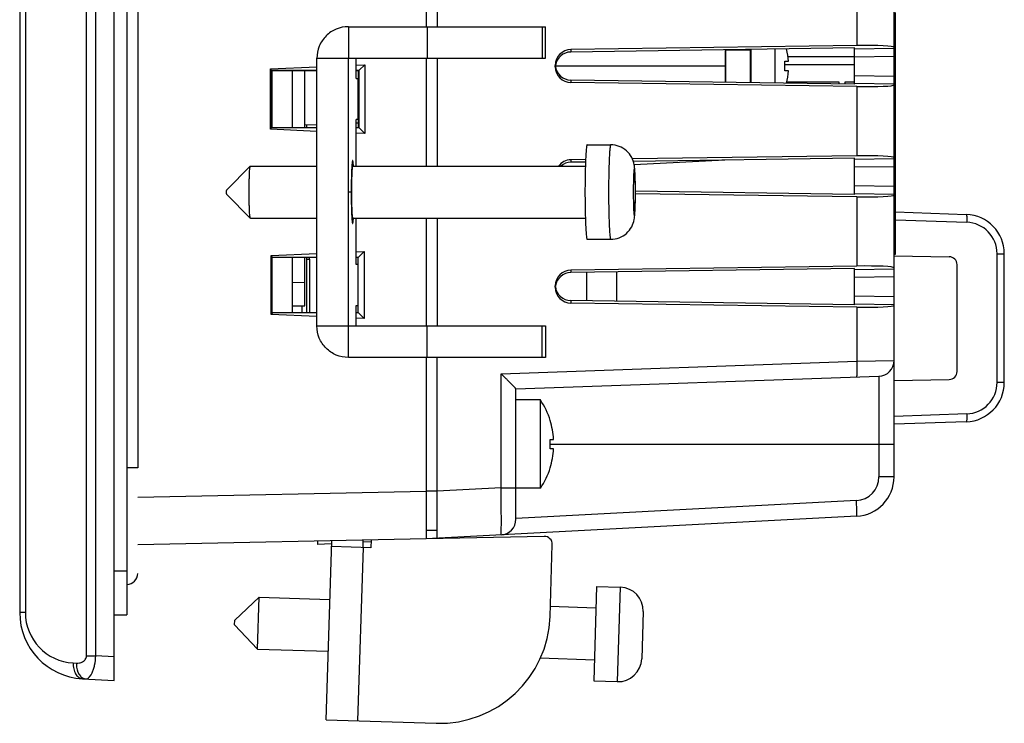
# Model space of a CAD drawing. Header units: millimetres. Extents: x 0 to 1189, y 0 to 841.
# Tile 15 of 44: x 569 to 632, y 462 to 507. Entities that reach past the tile are written whole.
import ezdxf

# ---------------------------------------------------------------- set-up
doc = ezdxf.new("R2010")
doc.units = ezdxf.units.MM
doc.header["$LTSCALE"] = 65.395
for name, color, linetype in [('01_SUPPORT_M3_L18_5-SHAPE', 7, 'CONTINUOUS'), ('CLAMP-RX-SHAPE', 7, 'CONTINUOUS'), ('D_SUB_09P-SHAPE', 7, 'CONTINUOUS'), ('FRONT_CASE-RW07-SHAPE', 7, 'CONTINUOUS'), ('ISO7045-M3X4-4_8-SHAPE', 7, 'CONTINUOUS'), ('ISO7045-M3X8-4_8-SHAPE', 7, 'CONTINUOUS'), ('LCD-070JIE2757-SHAPE', 7, 'CONTINUOUS'), ('LCD_-HD070IE1029-A2_INOON-SHAPE', 7, 'CONTINUOUS'), ('LCD_BRACKET-RW07_V2-SHAPE', 7, 'CONTINUOUS'), ('REAR_CASE_IO07-SHAPE', 7, 'CONTINUOUS'), ('SEAL_GASKET_RW07-SHAPE', 7, 'CONTINUOUS'), ('SUB_PCB-IO07-SHAPE', 7, 'CONTINUOUS'), ('TB_10P_3_5MM_TIANLI-SHAPE', 7, 'CONTINUOUS'), ('TB_20P_3_5MM_TIANLI-SHAPE', 7, 'CONTINUOUS')]:
    doc.layers.add(name, color=color, linetype=linetype)

msp = doc.modelspace()

# ---------------------------------------------------------------- linework, layer by layer
at = {"layer": '01_SUPPORT_M3_L18_5-SHAPE', "color": 7, "linetype": 'Continuous'}
msp.add_line((613.854687, 503.978399), (603.054687, 503.978399), dxfattribs=at)
at = {"layer": 'CLAMP-RX-SHAPE', "color": 7, "linetype": 'Continuous'}
for p, q in [((589.917086, 506.478399), (589.917086, 504.478399)), ((589.917086, 506.478399), (602.43036, 506.478399)), ((594.911939, 506.478399), (594.911939, 504.478399)), ((602.222274, 506.478399), (602.222274, 504.478399)), ((602.429846, 504.478399), (602.429846, 506.478399)), ((602.430361, 504.478399), (602.430361, 506.478399)), ((587.919145, 504.478399), (589.917086, 504.478399)), ((587.919145, 487.478399), (587.919145, 504.478399)), ((589.917086, 504.478399), (602.43036, 504.478399)), ((589.917086, 487.478399), (589.917086, 504.478399)), ((590.416079, 503.178399), (590.416079, 504.478399)), ((590.416079, 503.178399), (590.554687, 503.178399)), ((590.537734, 500.578399), (590.537734, 503.178399)), ((587.885949, 500.27695), (587.885949, 500.078399)), ((590.554687, 500.578399), (590.416079, 500.578399)), ((590.416079, 497.628399), (590.416079, 500.578399)), ((605.073926, 498.978399), (606.572382, 498.978399)), ((582.197191, 496.128244), (583.692557, 497.626697)), ((583.692557, 497.626697), (583.695956, 497.628399)), ((583.695956, 497.628399), (587.919145, 497.628399)), ((590.189264, 497.628399), (604.960854, 497.628399)), ((582.197191, 495.828554), (583.692557, 494.330101)), ((590.114415, 495.978399), (589.917086, 495.978399)), ((583.695956, 494.328399), (583.692557, 494.330101)), ((583.695956, 494.328399), (587.919145, 494.328399)), ((590.189264, 494.328399), (604.960854, 494.328399)), ((590.416079, 491.378399), (590.416079, 494.328399)), ((605.073926, 492.978399), (606.572382, 492.978399)), ((587.885949, 491.847465), (587.885949, 488.309333)), ((590.526822, 491.378399), (590.416079, 491.378399)), ((590.416079, 488.778399), (590.526822, 488.778399)), ((590.416079, 487.478399), (590.416079, 488.778399)), ((587.919145, 487.478399), (589.917086, 487.478399)), ((589.917086, 487.478399), (602.43036, 487.478399)), ((589.917086, 485.478399), (589.917086, 487.478399)), ((594.911939, 485.478399), (594.911939, 487.478399)), ((602.222274, 485.478399), (602.222274, 487.478399)), ((602.429846, 487.478399), (602.429846, 485.478399)), ((602.430361, 487.478399), (602.430361, 485.478399)), ((602.43036, 485.478399), (589.917086, 485.478399)), ((588.504417, 462.474756), (588.861526, 473.838126)), ((590.848949, 473.406506), (590.863831, 473.880069)), ((591.364408, 473.890554), (591.348702, 473.390801)), ((602.350889, 474.120688), (594.854687, 473.963665)), ((591.348702, 473.390801), (588.849936, 473.469328)), ((590.848949, 473.406506), (590.503431, 462.411934)), ((602.717385, 469.031551), (602.861114, 473.605093)), ((605.678775, 470.939473), (605.490311, 464.942434)), ((605.678775, 470.939473), (607.178035, 470.892357)), ((607.178035, 470.892357), (606.98957, 464.895317)), ((582.700554, 468.810186), (584.24693, 470.262329)), ((584.143275, 466.963958), (584.24693, 470.262329)), ((584.24693, 470.262329), (588.74471, 470.120981)), ((602.737802, 469.68123), (605.636371, 469.590139)), ((582.691148, 468.510862), (582.700538, 468.809658)), ((608.630179, 469.345981), (608.535946, 466.347461)), ((582.691131, 468.510334), (584.143275, 466.963958)), ((584.143275, 466.963958), (588.641054, 466.822609)), ((602.089317, 466.399981), (605.532715, 466.291767)), ((605.490311, 464.942434), (606.98957, 464.895317)), ((588.504417, 462.474756), (595.500963, 462.25488))]:
    msp.add_line(p, q, dxfattribs=at)
for centre, radius, start, end in [((602.361361, 473.620798), 0.5, 358.2, 91.2), ((607.130919, 469.393097), 1.5, 358.2, 88.2), ((595.720839, 469.251426), 7, 268.2, 358.2), ((607.036687, 466.394577), 1.5, 268.2, 358.2)]:
    msp.add_arc(centre, radius, start, end, dxfattribs=at)
for points, knots in [([(589.917086, 506.478399), (589.657224, 506.478399), (589.131728, 506.374284), (588.467638, 505.929109), (588.023078, 505.264343), (587.919145, 504.738509), (587.919145, 504.478399)], [0, 0, 0, 0, 0.249881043, 0.499831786, 0.749881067, 1, 1, 1, 1]), ([(605.073926, 498.978399), (605.064515, 498.978399), (605.050849, 498.936873), (605.037639, 498.877418), (605.022167, 498.760788), (605.007897, 498.609555), (604.993984, 498.415577), (604.975887, 498.087988), (604.96618, 497.824367), (604.96056, 497.63799)], [0, 0, 0, 0, 0.020897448, 0.072482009, 0.155978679, 0.270643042, 0.414646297, 0.585956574, 1, 1, 1, 1]), ([(606.572382, 498.978399), (606.56582, 498.978399), (606.553543, 498.953612), (606.543686, 498.913509), (606.530587, 498.839562), (606.518935, 498.741561), (606.507034, 498.615645), (606.491008, 498.399101), (606.473805, 498.072644), (606.457572, 497.623837), (606.445463, 497.111779), (606.437975, 496.556187), (606.435435, 495.978399), (606.437975, 495.400611), (606.445463, 494.845019), (606.457572, 494.33296), (606.473805, 493.884154), (606.491008, 493.557696), (606.507034, 493.341153), (606.518935, 493.215237), (606.530587, 493.117236), (606.543686, 493.043289), (606.553543, 493.003186), (606.56582, 492.978399), (606.572382, 492.978399)], [0, 0, 0, 0, 0.003268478, 0.010771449, 0.022832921, 0.039439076, 0.060440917, 0.085635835, 0.147686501, 0.223216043, 0.309365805, 0.402818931, 0.5, 0.597181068, 0.690634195, 0.776783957, 0.852313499, 0.914364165, 0.939559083, 0.960560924, 0.977167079, 0.989228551, 0.996731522, 1, 1, 1, 1]), ([(606.572382, 492.978399), (606.753308, 492.978399), (607.118162, 493.04507), (607.589979, 493.331152), (607.920883, 493.750245), (608.067785, 494.18982), (608.107095, 494.594241), (608.126703, 494.996514), (608.137857, 495.46362), (608.141787, 495.980442), (608.13784, 496.496931), (608.126497, 496.963074), (608.107131, 497.364292), (608.067471, 497.768154), (607.920333, 498.207468), (607.589181, 498.626307), (607.117594, 498.911897), (606.753134, 498.978399), (606.572382, 498.978399)], [0, 0, 0, 0, 0.07046491, 0.140752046, 0.210517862, 0.273836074, 0.318346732, 0.36849877, 0.430714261, 0.50029499, 0.569786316, 0.631871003, 0.681871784, 0.726247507, 0.789648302, 0.859398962, 0.92960291, 1, 1, 1, 1]), ([(583.692557, 494.330128), (583.688742, 494.334003), (583.683795, 494.349571), (583.677087, 494.378676), (583.670705, 494.422979), (583.661137, 494.509077), (583.650941, 494.649338), (583.640646, 494.852278), (583.632191, 495.096072), (583.6235, 495.475987), (583.619467, 495.978399), (583.6235, 496.480811), (583.632191, 496.860726), (583.640646, 497.10452), (583.650941, 497.30746), (583.661137, 497.447721), (583.670705, 497.533819), (583.677087, 497.578122), (583.683795, 497.607227), (583.688742, 497.622795), (583.692557, 497.62667)], [0, 0, 0, 0, 0.004935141, 0.014099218, 0.027570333, 0.045301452, 0.092850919, 0.155084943, 0.229772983, 0.314234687, 0.5, 0.685765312, 0.770227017, 0.844915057, 0.907149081, 0.954698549, 0.972429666, 0.98590078, 0.995064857, 1, 1, 1, 1]), ([(590.189264, 497.628399), (590.185652, 497.628399), (590.178931, 497.61471), (590.173501, 497.592665), (590.166298, 497.552009), (590.15659, 497.470687), (590.145734, 497.332692), (590.135035, 497.13029), (590.126136, 496.883354), (590.119451, 496.601748), (590.115347, 496.296179), (590.11394, 495.978399), (590.115347, 495.660619), (590.119451, 495.35505), (590.126136, 495.073444), (590.135035, 494.826507), (590.145734, 494.624106), (590.15659, 494.486111), (590.166298, 494.404789), (590.173501, 494.364133), (590.178931, 494.342088), (590.185652, 494.328399), (590.189264, 494.328399)], [0, 0, 0, 0, 0.003271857, 0.010785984, 0.022845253, 0.039428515, 0.085654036, 0.147672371, 0.223229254, 0.309359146, 0.402822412, 0.5, 0.597177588, 0.690640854, 0.776770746, 0.852327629, 0.914345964, 0.960571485, 0.977154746, 0.989214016, 0.996728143, 1, 1, 1, 1]), ([(608.070837, 497.478399), (608.067557, 497.478399), (608.061428, 497.465995), (608.056498, 497.445953), (608.049948, 497.408999), (608.041151, 497.335068), (608.031258, 497.209605), (608.021551, 497.025618), (608.013434, 496.801111), (608.007381, 496.54511), (608.003629, 496.267299), (608.002371, 495.978399), (608.003629, 495.689499), (608.007381, 495.411688), (608.013434, 495.155687), (608.021551, 494.93118), (608.031258, 494.747193), (608.041151, 494.62173), (608.049948, 494.547799), (608.056498, 494.510845), (608.061428, 494.490803), (608.067557, 494.478399), (608.070837, 494.478399)], [0, 0, 0, 0, 0.003268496, 0.010772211, 0.022828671, 0.039427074, 0.085634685, 0.147672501, 0.223210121, 0.309359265, 0.402814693, 0.499999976, 0.597185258, 0.690640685, 0.776789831, 0.852327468, 0.914365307, 0.960572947, 0.97717136, 0.989227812, 0.99673151, 1, 1, 1, 1]), ([(608.070837, 494.478399), (608.074118, 494.478399), (608.080247, 494.490803), (608.085177, 494.510845), (608.091727, 494.547799), (608.100524, 494.62173), (608.110417, 494.747193), (608.120124, 494.93118), (608.12824, 495.155687), (608.134294, 495.411688), (608.138046, 495.689499), (608.139304, 495.978399), (608.138046, 496.267299), (608.134294, 496.54511), (608.12824, 496.801111), (608.120124, 497.025617), (608.110417, 497.209605), (608.100524, 497.335068), (608.091727, 497.408999), (608.085177, 497.445953), (608.080247, 497.465995), (608.074118, 497.478399), (608.070837, 497.478399)], [0, 0, 0, 0, 0.003268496, 0.010772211, 0.022828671, 0.039427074, 0.085634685, 0.147672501, 0.223210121, 0.309359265, 0.402814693, 0.499999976, 0.597185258, 0.690640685, 0.776789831, 0.852327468, 0.914365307, 0.960572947, 0.97717136, 0.989227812, 0.99673151, 1, 1, 1, 1]), ([(582.197191, 495.828562), (582.194073, 495.831853), (582.195682, 495.849559), (582.191232, 495.87912), (582.191346, 495.925487), (582.190352, 495.978399), (582.191346, 496.031311), (582.191232, 496.077678), (582.195682, 496.107239), (582.194073, 496.124945), (582.197191, 496.128236)], [0, 0, 0, 0, 0.045290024, 0.155040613, 0.314214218, 0.500000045, 0.685785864, 0.844959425, 0.954710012, 1, 1, 1, 1]), ([(604.96056, 494.318808), (604.96618, 494.132431), (604.975887, 493.86881), (604.993984, 493.541221), (605.007897, 493.347243), (605.022167, 493.19601), (605.037639, 493.07938), (605.050849, 493.019925), (605.064515, 492.978399), (605.073926, 492.978399)], [0, 0, 0, 0, 0.414043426, 0.585353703, 0.729356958, 0.844021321, 0.927517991, 0.979102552, 1, 1, 1, 1]), ([(589.917086, 485.478399), (589.657193, 485.478399), (589.131663, 485.582464), (588.46777, 486.027821), (588.023029, 486.69239), (587.919145, 487.218258), (587.919145, 487.478399)], [0, 0, 0, 0, 0.249912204, 0.499831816, 0.749849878, 1, 1, 1, 1])]:
    msp.add_open_spline(points, degree=3, knots=knots, dxfattribs=at)
at = {"layer": 'CLAMP-RX-SHAPE', "color": 2, "linetype": 'Continuous'}
for points, knots in [([(590.189264, 497.978399), (590.187796, 497.975225), (590.185593, 497.970464), (590.182656, 497.964115), (590.180453, 497.959354), (590.17825, 497.954593), (590.176415, 497.950625), (590.174946, 497.947452), (590.174029, 497.945465), (590.173294, 497.943885), (590.172744, 497.942673), (590.172284, 497.941749), (590.171918, 497.940816), (590.171639, 497.940645), (590.171378, 497.938458), (590.171024, 497.936247), (590.170583, 497.933241), (590.170053, 497.929737), (590.169347, 497.925029), (590.168464, 497.919157), (590.167051, 497.909754), (590.165286, 497.898003), (590.163167, 497.8839), (590.161048, 497.869797), (590.159282, 497.858048), (590.15787, 497.848641), (590.15681, 497.841605), (590.155928, 497.835683), (590.155308, 497.831651), (590.154958, 497.829171), (590.154685, 497.827808), (590.154449, 497.824545), (590.15412, 497.820857), (590.153552, 497.814095), (590.152737, 497.804596), (590.15176, 497.793129), (590.150457, 497.777863), (590.148829, 497.758772), (590.146874, 497.735867), (590.14492, 497.712959), (590.143291, 497.693873), (590.141989, 497.678598), (590.141011, 497.667159), (590.140198, 497.65757), (590.139626, 497.650968), (590.139304, 497.647024), (590.13905, 497.644549), (590.138841, 497.640229), (590.138548, 497.635113), (590.138041, 497.625861), (590.137314, 497.612799), (590.136443, 497.597058), (590.13528, 497.576094), (590.133828, 497.54988), (590.132084, 497.518427), (590.130341, 497.486973), (590.128888, 497.460763), (590.127726, 497.439791), (590.126854, 497.424074), (590.12613, 497.410936), (590.125618, 497.40182), (590.125332, 497.396485), (590.125099, 497.392837), (590.124939, 497.387841), (590.1247, 497.381649), (590.124293, 497.370595), (590.123706, 497.354918), (590.123004, 497.336056), (590.122067, 497.310924), (590.120897, 497.279504), (590.119492, 497.241802), (590.118087, 497.204098), (590.116916, 497.172681), (590.11598, 497.147543), (590.115277, 497.1287), (590.114693, 497.112963), (590.11428, 497.102015), (590.114051, 497.095653), (590.11386, 497.091181), (590.113745, 497.085565), (590.113565, 497.078477), (590.113264, 497.065886), (590.112826, 497.047997), (590.112304, 497.026488), (590.111606, 496.997824), (590.110735, 496.961989), (590.109689, 496.918991), (590.108643, 496.875987), (590.107596, 496.832999), (590.106728, 496.797128), (590.106111, 496.772112), (590.105774, 496.757671), (590.105476, 496.747253), (590.105351, 496.735256), (590.105123, 496.719811), (590.104753, 496.692525), (590.10421, 496.65368), (590.103564, 496.607009), (590.102701, 496.544797), (590.101836, 496.482601), (590.101086, 496.428129), (590.100701, 496.400961), (590.100498, 496.385327), (590.100298, 496.373912), (590.10028, 496.361308), (590.100193, 496.344918), (590.10007, 496.316042), (590.09988, 496.274892), (590.099657, 496.225468), (590.099362, 496.159592), (590.099041, 496.093661), (590.098795, 496.027878), (590.098412, 495.978153), (590.098787, 495.929905), (590.099023, 495.86506), (590.099407, 495.784168), (590.099768, 495.703261), (590.100005, 495.646542), (590.100174, 495.614279), (590.100205, 495.589664), (590.100602, 495.566645), (590.101003, 495.535397), (590.101766, 495.480972), (590.102611, 495.418658), (590.103465, 495.356389), (590.104103, 495.309666), (590.104641, 495.27078), (590.105006, 495.243466), (590.105232, 495.228004), (590.105355, 495.215997), (590.105651, 495.205556), (590.105986, 495.191089), (590.106599, 495.166026), (590.107461, 495.130088), (590.108502, 495.08702), (590.10954, 495.043937), (590.110579, 495.000856), (590.111446, 494.964959), (590.112138, 494.936232), (590.112659, 494.914713), (590.113086, 494.896695), (590.113444, 494.882474), (590.113669, 494.871281), (590.114061, 494.862096), (590.114525, 494.849148), (590.115125, 494.833204), (590.115837, 494.813968), (590.116788, 494.788356), (590.117977, 494.756329), (590.119404, 494.717901), (590.120831, 494.679472), (590.12202, 494.647446), (590.122971, 494.621831), (590.123684, 494.602604), (590.12428, 494.586631), (590.124694, 494.575354), (590.124936, 494.569059), (590.125101, 494.563917), (590.125328, 494.560384), (590.125609, 494.555113), (590.12611, 494.546149), (590.126821, 494.533206), (590.127677, 494.517734), (590.128817, 494.497083), (590.130242, 494.471278), (590.131953, 494.440307), (590.133663, 494.409339), (590.135088, 494.383529), (590.136228, 494.362887), (590.137083, 494.347389), (590.137797, 494.334526), (590.138294, 494.32542), (590.138582, 494.320376), (590.138785, 494.316146), (590.13904, 494.313622), (590.139361, 494.309663), (590.139933, 494.303011), (590.140744, 494.293363), (590.14172, 494.281848), (590.14302, 494.266473), (590.144646, 494.247261), (590.146596, 494.224204), (590.148547, 494.201148), (590.150172, 494.181932), (590.151473, 494.166566), (590.152448, 494.155023), (590.153262, 494.145462), (590.153829, 494.138656), (590.154156, 494.134943), (590.154393, 494.131662), (590.154665, 494.130278), (590.155015, 494.127771), (590.155634, 494.123691), (590.156515, 494.117702), (590.157574, 494.110584), (590.158985, 494.101069), (590.160749, 494.089183), (590.162865, 494.074917), (590.164982, 494.060652), (590.166746, 494.048765), (590.168157, 494.039254), (590.169039, 494.033313), (590.169744, 494.028551), (590.170274, 494.025006), (590.170714, 494.021967), (590.171068, 494.019728), (590.171327, 494.017521), (590.171613, 494.017328), (590.171985, 494.016367), (590.172453, 494.015408), (590.173013, 494.014153), (590.17376, 494.012516), (590.174694, 494.010457), (590.176188, 494.007171), (590.178056, 494.00306), (590.180298, 493.998128), (590.18254, 493.993196), (590.185528, 493.986619), (590.18777, 493.981687), (590.189264, 493.978399)], [0, 0, 0, 0, 0.015625, 0.0234375, 0.03125, 0.0390625, 0.046875, 0.05078125, 0.0546875, 0.056640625, 0.05859375, 0.060546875, 0.061523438, 0.0625, 0.063476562, 0.064453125, 0.06640625, 0.068359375, 0.0703125, 0.07421875, 0.078125, 0.0859375, 0.09375, 0.1015625, 0.109375, 0.11328125, 0.1171875, 0.12109375, 0.123046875, 0.124023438, 0.125, 0.125976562, 0.126953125, 0.12890625, 0.1328125, 0.13671875, 0.140625, 0.1484375, 0.15625, 0.1640625, 0.171875, 0.17578125, 0.1796875, 0.18359375, 0.185546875, 0.186523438, 0.1875, 0.188476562, 0.189453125, 0.19140625, 0.1953125, 0.19921875, 0.203125, 0.2109375, 0.21875, 0.2265625, 0.234375, 0.23828125, 0.2421875, 0.24609375, 0.248046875, 0.249023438, 0.25, 0.250976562, 0.251953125, 0.25390625, 0.2578125, 0.26171875, 0.265625, 0.2734375, 0.28125, 0.2890625, 0.296875, 0.30078125, 0.3046875, 0.30859375, 0.310546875, 0.311523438, 0.3125, 0.313476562, 0.314453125, 0.31640625, 0.3203125, 0.32421875, 0.328125, 0.3359375, 0.34375, 0.3515625, 0.359375, 0.3671875, 0.37109375, 0.373046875, 0.375, 0.376953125, 0.37890625, 0.3828125, 0.390625, 0.3984375, 0.40625, 0.421875, 0.4296875, 0.43359375, 0.435546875, 0.4375, 0.439453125, 0.44140625, 0.4453125, 0.453125, 0.4609375, 0.46875, 0.484375, 0.4921875, 0.5, 0.5078125, 0.515625, 0.53125, 0.546875, 0.5546875, 0.55859375, 0.5625, 0.56640625, 0.5703125, 0.578125, 0.59375, 0.6015625, 0.609375, 0.6171875, 0.62109375, 0.623046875, 0.625, 0.626953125, 0.62890625, 0.6328125, 0.640625, 0.6484375, 0.65625, 0.6640625, 0.671875, 0.67578125, 0.6796875, 0.68359375, 0.685546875, 0.6875, 0.689453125, 0.69140625, 0.6953125, 0.69921875, 0.703125, 0.7109375, 0.71875, 0.7265625, 0.734375, 0.73828125, 0.7421875, 0.74609375, 0.748046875, 0.749023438, 0.75, 0.750976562, 0.751953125, 0.75390625, 0.7578125, 0.76171875, 0.765625, 0.7734375, 0.78125, 0.7890625, 0.796875, 0.80078125, 0.8046875, 0.80859375, 0.810546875, 0.811523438, 0.8125, 0.813476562, 0.814453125, 0.81640625, 0.8203125, 0.82421875, 0.828125, 0.8359375, 0.84375, 0.8515625, 0.859375, 0.86328125, 0.8671875, 0.87109375, 0.873046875, 0.874023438, 0.875, 0.875976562, 0.876953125, 0.87890625, 0.8828125, 0.88671875, 0.890625, 0.8984375, 0.90625, 0.9140625, 0.921875, 0.92578125, 0.9296875, 0.931640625, 0.93359375, 0.935546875, 0.936523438, 0.9375, 0.938476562, 0.939453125, 0.94140625, 0.943359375, 0.9453125, 0.94921875, 0.953125, 0.9609375, 0.96875, 0.9765625, 0.984375, 1, 1, 1, 1]), ([(590.240515, 497.628719), (590.239572, 497.641515), (590.237685, 497.667119), (590.235559, 497.695876), (590.234146, 497.715116), (590.233552, 497.72303), (590.233089, 497.729601), (590.232581, 497.735296), (590.231673, 497.744856), (590.230385, 497.758725), (590.228836, 497.775279), (590.227288, 497.791849), (590.226126, 497.804296), (590.225352, 497.812557), (590.224965, 497.816756), (590.224577, 497.820686), (590.224057, 497.824651), (590.223407, 497.830043), (590.221847, 497.842622), (590.220028, 497.857442), (590.218207, 497.872148), (590.217299, 497.879585), (590.216776, 497.883707), (590.216396, 497.887155), (590.215969, 497.889244), (590.215417, 497.892503), (590.214443, 497.897985), (590.2125, 497.909114), (590.210555, 497.920133), (590.208889, 497.929697), (590.208194, 497.933535), (590.20764, 497.936948), (590.207075, 497.939106), (590.206081, 497.942298), (590.204664, 497.947167), (590.202963, 497.952868), (590.201261, 497.95864), (590.199843, 497.963331), (590.198851, 497.966833), (590.198283, 497.968496), (590.197709, 497.968884), (590.196994, 497.969805), (590.195849, 497.971034), (590.194417, 497.972655), (590.192127, 497.975201), (590.190409, 497.977121), (590.189264, 497.978399)], [0, 0, 0, 0, 0.0625, 0.125, 0.140625, 0.15625, 0.1640625, 0.171875, 0.1875, 0.21875, 0.25, 0.28125, 0.3125, 0.3203125, 0.328125, 0.3359375, 0.34375, 0.359375, 0.375, 0.4375, 0.46875, 0.484375, 0.4921875, 0.5, 0.5078125, 0.515625, 0.53125, 0.5625, 0.625, 0.640625, 0.65625, 0.6640625, 0.671875, 0.6875, 0.71875, 0.75, 0.78125, 0.8125, 0.828125, 0.8359375, 0.84375, 0.859375, 0.875, 0.90625, 0.9375, 1, 1, 1, 1]), ([(590.189264, 493.978399), (590.190371, 493.979592), (590.192031, 493.981385), (590.194244, 493.983762), (590.195628, 493.985277), (590.196734, 493.986422), (590.197427, 493.98729), (590.197977, 493.987636), (590.198542, 493.989256), (590.199537, 493.992683), (590.200955, 493.997268), (590.202657, 494.002912), (590.20436, 494.008488), (590.205777, 494.013241), (590.206774, 494.016374), (590.207335, 494.018465), (590.207866, 494.021683), (590.20854, 494.025319), (590.21015, 494.034368), (590.212031, 494.04479), (590.21391, 494.055335), (590.21485, 494.060505), (590.215387, 494.063616), (590.215789, 494.065507), (590.216195, 494.069092), (590.216734, 494.073281), (590.217678, 494.080888), (590.219567, 494.095897), (590.221454, 494.11103), (590.223074, 494.123882), (590.223746, 494.129376), (590.22429, 494.133449), (590.224811, 494.138702), (590.225713, 494.148446), (590.227007, 494.162076), (590.228558, 494.178564), (590.23011, 494.194987), (590.2314, 494.208778), (590.232308, 494.21824), (590.23282, 494.223944), (590.233303, 494.230767), (590.233917, 494.238913), (590.234893, 494.252161), (590.236116, 494.268648), (590.238071, 494.295068), (590.239538, 494.314873), (590.240515, 494.328079)], [0, 0, 0, 0, 0.0625, 0.09375, 0.125, 0.140625, 0.15625, 0.1640625, 0.171875, 0.1875, 0.21875, 0.25, 0.28125, 0.3125, 0.328125, 0.3359375, 0.34375, 0.359375, 0.375, 0.4375, 0.46875, 0.484375, 0.4921875, 0.5, 0.5078125, 0.515625, 0.53125, 0.5625, 0.625, 0.640625, 0.65625, 0.6640625, 0.671875, 0.6875, 0.71875, 0.75, 0.78125, 0.8125, 0.828125, 0.8359375, 0.84375, 0.859375, 0.875, 0.90625, 0.9375, 1, 1, 1, 1])]:
    msp.add_open_spline(points, degree=3, knots=knots, dxfattribs=at)
at = {"layer": 'CLAMP-RX-SHAPE', "color": 7, "linetype": 'Continuous'}
msp.add_open_spline([(604.96056, 497.63799), (604.943885, 497.084993), (604.9318, 495.978399), (604.943885, 494.871805), (604.96056, 494.318808)], degree=3, dxfattribs=at)
at = {"layer": 'D_SUB_09P-SHAPE', "color": 7, "linetype": 'Continuous'}
msp.add_line((603.479687, 497.688874), (603.479687, 497.628399), dxfattribs=at)
at = {"layer": 'FRONT_CASE-RW07-SHAPE', "color": 7, "linetype": 'Continuous'}
for p, q in [((575.054687, 464.978399), (575.054687, 609.978399)), ((573.293188, 466.537901), (573.293188, 608.418897)), ((573.880092, 466.537901), (573.880092, 608.418897)), ((569.054687, 605.678301), (569.054687, 469.278497)), ((569.415447, 605.678301), (569.415447, 469.278497)), ((594.854687, 565.478399), (594.854687, 506.478399)), ((594.854687, 504.478399), (594.854687, 497.628399)), ((584.968886, 503.792269), (587.919145, 503.925586)), ((585.020141, 503.74101), (584.968886, 503.792269)), ((584.968886, 499.964529), (584.968886, 503.792269)), ((590.416079, 504.038418), (590.967718, 504.063345)), ((590.611352, 503.707001), (590.967718, 504.063345)), ((590.967718, 504.063345), (590.967718, 499.693453)), ((585.020632, 503.712455), (585.020141, 503.74101)), ((585.020141, 500.015788), (585.020141, 503.74101)), ((585.054687, 503.678399), (585.020632, 503.712455)), ((585.020632, 503.712455), (587.919145, 503.709627)), ((585.054687, 503.678399), (585.054687, 500.078399)), ((587.919145, 503.678399), (585.054687, 503.678399)), ((586.354687, 503.678399), (586.354687, 500.078399)), ((590.416079, 503.707191), (590.611352, 503.707001)), ((590.554687, 503.678399), (590.416079, 503.678399)), ((590.554687, 503.678399), (590.582828, 503.706538)), ((590.554687, 500.078399), (590.554687, 503.678399)), ((590.582828, 503.706538), (590.611352, 503.707001)), ((590.582828, 503.706538), (590.582828, 500.05026)), ((585.020141, 500.015788), (584.968886, 499.964529)), ((585.020141, 500.015788), (585.020632, 500.044342)), ((585.054687, 500.078399), (585.020632, 500.044342)), ((587.919145, 500.047171), (585.020632, 500.044342)), ((585.054687, 500.078399), (587.919145, 500.078399)), ((590.416079, 500.078399), (590.554687, 500.078399)), ((590.611352, 500.049797), (590.416079, 500.049607)), ((590.554687, 500.078399), (590.582828, 500.05026)), ((590.611352, 500.049797), (590.582828, 500.05026)), ((590.611352, 500.049797), (590.967718, 499.693453)), ((587.919145, 499.831212), (584.968886, 499.964529)), ((590.967718, 499.693453), (590.416079, 499.71838)), ((594.854687, 494.328399), (594.854687, 487.478399)), ((585.018863, 491.942281), (587.919145, 492.074399)), ((585.088843, 491.872305), (585.018863, 491.942281)), ((585.018863, 488.214517), (585.018863, 491.942281)), ((590.416079, 492.188144), (590.915211, 492.210882)), ((590.55442, 491.850068), (590.915211, 492.210882)), ((590.915211, 492.210882), (590.915211, 487.945916)), ((585.088353, 491.844735), (587.919145, 491.847497)), ((585.088843, 488.284493), (585.088843, 491.872305)), ((586.354687, 491.845971), (586.354687, 488.310827)), ((590.416079, 491.849933), (590.55442, 491.850068)), ((590.526822, 491.850532), (590.526822, 488.306266)), ((585.088843, 488.284493), (585.018863, 488.214517)), ((587.919145, 488.082399), (585.018863, 488.214517)), ((587.919145, 488.309301), (585.088353, 488.312063)), ((590.55442, 488.306729), (590.416079, 488.306864)), ((590.55442, 488.306729), (590.915211, 487.945916)), ((590.915211, 487.945916), (590.416079, 487.968654)), ((594.854687, 485.478399), (594.854687, 473.963665)), ((594.854687, 476.963885), (576.554687, 476.580554)), ((595.554687, 476.996239), (594.854687, 476.996239)), ((595.554687, 474.500351), (594.854687, 474.494242)), ((594.854687, 473.963665), (576.554687, 473.580335)), ((569.415447, 469.278497), (569.054687, 469.278497)), ((573.293188, 466.537901), (573.880092, 466.537901)), ((575.054687, 466.476343), (573.880092, 466.537901)), ((572.447972, 466.082882), (572.652092, 466.072185)), ((573.034876, 465.084253), (575.054687, 464.978399))]:
    msp.add_line(p, q, dxfattribs=at)
for centre, radius, start, end in [((573.254687, 469.278497), 4.2, 180, 267), ((572.615437, 469.278487), 3.19999, 179.99983313, 267.00016687)]:
    msp.add_arc(centre, radius, start, end, dxfattribs=at)
for points, knots in [([(572.652092, 466.072185), (572.719325, 466.068664), (572.856892, 466.07801), (573.057471, 466.148878), (573.237149, 466.295435), (573.293186, 466.455152), (573.293188, 466.537901)], [0, 0, 0, 0, 0.230079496, 0.465392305, 0.717210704, 1, 1, 1, 1]), ([(573.238996, 465.073555), (573.430785, 465.063506), (573.633225, 465.369341), (573.750226, 465.693095), (573.842359, 466.05275), (573.873036, 466.339231), (573.880092, 466.537901)], [0, 0, 0, 0, 0.343862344, 0.484366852, 0.644064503, 1, 1, 1, 1]), ([(572.447972, 466.082882), (572.444086, 465.95751), (572.465039, 465.715738), (572.581716, 465.394994), (572.772627, 465.159371), (572.951535, 465.08862), (573.034876, 465.084253)], [0, 0, 0, 0, 0.29832663, 0.570130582, 0.801510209, 1, 1, 1, 1]), ([(572.652092, 466.072185), (572.649474, 465.987706), (572.663972, 465.686325), (572.77627, 465.371563), (572.932978, 465.21822)], [0, 0, 0, 0, 0.278233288, 1, 1, 1, 1]), ([(572.932978, 465.21822), (572.975643, 465.17647), (573.069814, 465.106825), (573.184028, 465.076436), (573.238996, 465.073555)], [0, 0, 0, 0, 0.520269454, 1, 1, 1, 1])]:
    msp.add_open_spline(points, degree=3, knots=knots, dxfattribs=at)
at = {"layer": 'ISO7045-M3X4-4_8-SHAPE', "color": 7, "linetype": 'Continuous'}
for p, q in [((617.006158, 502.901826), (617.006158, 505.054971)), ((617.623947, 504.278399), (617.845662, 504.278399)), ((617.845662, 503.678399), (617.623947, 503.678399))]:
    msp.add_line(p, q, dxfattribs=at)
for radius, start, end in [(4.990992, 3.44602869, 12.57759162), (4.769696, 356.39388186, 3.60611814), (4.990992, 347.42240838, 356.55397131)]:
    msp.add_arc((612.863695, 503.978399), radius, start, end, dxfattribs=at)
at = {"layer": 'ISO7045-M3X8-4_8-SHAPE', "color": 7, "linetype": 'Continuous'}
for p, q in [((602.106158, 482.778399), (600.554687, 482.778399)), ((602.106158, 477.178399), (602.106158, 482.778399)), ((602.723947, 481.478399), (602.733396, 481.478399)), ((602.723947, 480.278399), (602.945662, 480.278399)), ((602.945662, 479.678399), (602.723947, 479.678399)), ((602.733396, 478.478399), (602.723947, 478.478399)), ((602.106158, 477.178399), (600.554687, 477.178399))]:
    msp.add_line(p, q, dxfattribs=at)
for radius, start, end in [(5, 17.45760312, 34.05579774), (4.990992, 3.44602869, 17.4901275), (4.769696, 356.39388186, 3.60611814), (4.990992, 342.5098725, 356.55397131), (5, 325.94420226, 342.54239688)]:
    msp.add_arc((597.963695, 479.978399), radius, start, end, dxfattribs=at)
at = {"layer": 'LCD-070JIE2757-SHAPE', "color": 7, "linetype": 'Continuous'}
for p, q in [((587.254687, 500.251414), (587.254687, 500.078399)), ((587.254687, 491.846849), (587.254687, 488.309949)), ((586.954687, 488.751561), (586.954687, 488.310242))]:
    msp.add_line(p, q, dxfattribs=at)
at = {"layer": 'LCD_-HD070IE1029-A2_INOON-SHAPE', "color": 7, "linetype": 'Continuous'}
for p, q in [((587.254687, 491.718399), (587.454687, 491.718399)), ((587.454687, 491.718399), (587.454687, 488.309754))]:
    msp.add_line(p, q, dxfattribs=at)
msp.add_arc((586.954687, 491.718399), 0.5, 0, 14.94860397, dxfattribs=at)
at = {"layer": 'LCD_BRACKET-RW07_V2-SHAPE', "color": 7, "linetype": 'Continuous'}
for p, q in [((587.154687, 500.078399), (587.154687, 503.678399)), ((587.154687, 500.251414), (587.919145, 500.278109)), ((590.416079, 500.365304), (590.554687, 500.370145)), ((587.154687, 488.753306), (587.154687, 491.846751)), ((586.354687, 490.246325), (587.154687, 490.253306)), ((586.354687, 488.746325), (587.154687, 488.753306))]:
    msp.add_line(p, q, dxfattribs=at)
at = {"layer": 'REAR_CASE_IO07-SHAPE', "color": 7, "linetype": 'Continuous'}
for p, q in [((624.554687, 477.892588), (624.554687, 594.06421)), ((595.554687, 565.478399), (595.554687, 506.478399)), ((622.185527, 509.674737), (622.185527, 505.282061)), ((622.185527, 505.282061), (604.037234, 505.022862)), ((622.054687, 505.127076), (604.037234, 504.869746)), ((604.037234, 505.022862), (604.037234, 504.869746)), ((622.054687, 502.829722), (622.054687, 505.127076)), ((622.054687, 505.069091), (624.554687, 505.110141)), ((595.554687, 504.478399), (595.554687, 497.628399)), ((622.054687, 504.570099), (624.554687, 504.611149)), ((603.054687, 503.932503), (603.054687, 504.024295)), ((622.054687, 503.386699), (624.554687, 503.345649)), ((622.054687, 502.829722), (604.037234, 503.087052)), ((604.037234, 503.087052), (604.037234, 502.933936)), ((622.185527, 502.674737), (604.037234, 502.933936)), ((622.054687, 502.887707), (624.554687, 502.846657)), ((622.185527, 502.674737), (622.185527, 498.282061)), ((622.185527, 498.282061), (607.949784, 498.078742)), ((622.054687, 498.127076), (608.008042, 497.926458)), ((622.054687, 495.829722), (622.054687, 498.127076)), ((604.975593, 498.036264), (604.037234, 498.022862)), ((604.037234, 498.022862), (604.037234, 497.869746)), ((604.968976, 497.883053), (604.037234, 497.869746)), ((613.819241, 498.009455), (608.063488, 497.707809)), ((622.054687, 498.069091), (624.554687, 498.110141)), ((622.054687, 497.570099), (624.554687, 497.611149)), ((622.054687, 496.386699), (624.554687, 496.345649)), ((622.185527, 495.674737), (608.140163, 495.875337)), ((622.054687, 495.829722), (608.14022, 496.028452)), ((622.054687, 495.887707), (624.554687, 495.846657)), ((622.185527, 495.674737), (622.185527, 491.282061)), ((624.654687, 494.719352), (629.141936, 494.562654)), ((595.554687, 494.328399), (595.554687, 487.478399)), ((624.654687, 494.220569), (629.168064, 494.062959)), ((624.554687, 491.934761), (628.063413, 491.873516)), ((631.098265, 492.064177), (631.554687, 492.064177)), ((631.098265, 483.892621), (631.098265, 492.064177)), ((631.554687, 483.892621), (631.554687, 492.064177)), ((622.185527, 491.282061), (604.037234, 491.022862)), ((628.554687, 484.583206), (628.554687, 491.373592)), ((622.054687, 491.127076), (604.037234, 490.869746)), ((604.037234, 491.022862), (604.037234, 490.869746)), ((605.054687, 489.072521), (605.054687, 490.884277)), ((606.950015, 489.045451), (606.950015, 490.911347)), ((622.054687, 488.829722), (622.054687, 491.127076)), ((622.054687, 491.069091), (624.554687, 491.110141)), ((603.054687, 489.932503), (603.054687, 490.024295)), ((622.054687, 490.570099), (624.554687, 490.611149)), ((622.054687, 489.386699), (624.554687, 489.345649)), ((622.054687, 488.829722), (604.037234, 489.087052)), ((604.037234, 489.087052), (604.037234, 488.933936)), ((622.185527, 488.674737), (604.037234, 488.933936)), ((622.054687, 488.887707), (624.554687, 488.846657)), ((622.185527, 488.674737), (622.185527, 485.232546)), ((595.554687, 474.000351), (595.554687, 485.478399)), ((599.607023, 484.444088), (622.185527, 485.232546)), ((622.185527, 485.232546), (624.554687, 485.282186)), ((599.607023, 477.208613), (599.607023, 484.444088)), ((600.554687, 483.478399), (623.589586, 484.282795)), ((623.589586, 484.282795), (623.589586, 477.892588)), ((624.554687, 484.022037), (628.063413, 484.083282)), ((631.554687, 483.892621), (631.098265, 483.892621)), ((600.554687, 475.211354), (600.554687, 483.479676)), ((629.168064, 481.893839), (624.554687, 481.732737)), ((629.141936, 481.394144), (624.554687, 481.233954)), ((602.733391, 479.978399), (624.554687, 479.978399)), ((624.554687, 477.892588), (623.589586, 477.892588)), ((599.607023, 477.208613), (595.554687, 476.996239)), ((599.607023, 477.208613), (600.554687, 477.208613)), ((622.16809, 476.394643), (600.554687, 475.261933)), ((622.185527, 475.396014), (594.854687, 473.963665)), ((587.954687, 473.819131), (587.954687, 473.602052)), ((591.360951, 473.780566), (590.859879, 473.754306)), ((588.855591, 473.649266), (587.954687, 473.602052))]:
    msp.add_line(p, q, dxfattribs=at)
for centre, radius, start, end in [((629.054687, 492.064177), 2.5, 0, 88), ((629.098265, 492.064177), 2, 0.00000038, 87.99999962), ((628.054687, 491.373592), 0.5, 0, 89), ((623.554687, 485.282186), 1, 272, 360), ((628.054687, 484.583206), 0.5, 271, 360), ((629.054687, 483.892621), 2.5, 272, 360), ((629.098265, 483.892621), 2, 272.00000036, 359.99999964), ((622.089586, 477.892588), 1.5, 273.00001139, 359.99998861), ((622.054687, 477.892588), 2.5, 273, 360), ((599.554687, 475.211354), 1, 273, 360)]:
    msp.add_arc(centre, radius, start, end, dxfattribs=at)
for centre, major_axis, ratio, start_param, end_param in [((604.054687, 504.02109), (-0.498869, 0.869896), 0.996299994, -0.504839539, 1.048503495), ((622.054687, 505.127076), (2.499999, 0.043883), 0.061143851, -0.001073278, 1.517363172), ((604.054687, 503.867974), (-0.498869, 0.869896), 0.996299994, 5.778345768, 7.18020481), ((604.054687, 503.935708), (0.498869, 0.869896), 0.996299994, -4.190096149, -2.636753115), ((604.054687, 504.088824), (0.498869, 0.869896), 0.996299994, 2.200333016, 3.646432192), ((622.054687, 502.829722), (2.499999, -0.043883), 0.061143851, -1.517363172, 0.001073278), ((622.054687, 498.127076), (2.499999, 0.043883), 0.061143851, -0.001073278, 1.517363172), ((604.054687, 497.02109), (-0.498869, 0.869896), 0.996299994, -0.504839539, 0.40035223), ((604.054687, 496.867974), (-0.498869, 0.869896), 0.996299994, -0.504839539, 0.188288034), ((622.054687, 495.829722), (2.499999, -0.043883), 0.061143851, -1.517363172, 0.001073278), ((622.054687, 491.127076), (2.499999, 0.043883), 0.061143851, -0.001073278, 1.517363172), ((604.054687, 490.02109), (-0.498869, 0.869896), 0.996299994, -0.504839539, 1.048503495), ((604.054687, 489.867974), (-0.498869, 0.869896), 0.996299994, 5.778345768, 7.18020481), ((604.054687, 489.935708), (0.498869, 0.869896), 0.996299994, -4.190096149, -2.636753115), ((604.054687, 490.088824), (0.498869, 0.869896), 0.996299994, 2.200333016, 3.646432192), ((622.054687, 488.829722), (2.499999, -0.043883), 0.061143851, -1.517363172, 0.001073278)]:
    msp.add_ellipse(centre, major_axis=major_axis, ratio=ratio, start_param=start_param, end_param=end_param, dxfattribs=at)
for points, knots in [([(629.141936, 494.562654), (629.146197, 494.562505), (629.153307, 494.54578), (629.158392, 494.519716), (629.16423, 494.472275), (629.169922, 494.383017), (629.172474, 494.243997), (629.170268, 494.126562), (629.168064, 494.062959)], [0, 0, 0, 0, 0.025373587, 0.083874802, 0.176394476, 0.300029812, 0.621258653, 1, 1, 1, 1]), ([(622.185527, 485.232546), (622.18996, 485.105234), (622.194652, 484.920377), (622.196418, 484.68493), (622.195446, 484.535635), (622.192128, 484.412454), (622.187303, 484.322052), (622.180729, 484.26537), (622.175029, 484.24121), (622.17043, 484.233237), (622.16809, 484.233156)], [0, 0, 0, 0, 0.381020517, 0.553100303, 0.704030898, 0.828003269, 0.920362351, 0.977810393, 0.992997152, 1, 1, 1, 1]), ([(600.554687, 483.479676), (600.554687, 483.484249), (600.543728, 483.496464), (600.526688, 483.519795), (600.495559, 483.553761), (600.438086, 483.616605), (600.347189, 483.710965), (600.222333, 483.838237), (600.081026, 483.97974), (599.874851, 484.183819), (599.715415, 484.339266), (599.607023, 484.444088)], [0, 0, 0, 0, 0.010138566, 0.03274829, 0.066812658, 0.110782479, 0.222354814, 0.356765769, 0.506302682, 0.665674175, 1, 1, 1, 1]), ([(629.168064, 481.893839), (629.170268, 481.830236), (629.172474, 481.712801), (629.169922, 481.573781), (629.16423, 481.484523), (629.158392, 481.437082), (629.153307, 481.411018), (629.146197, 481.394293), (629.141936, 481.394144)], [0, 0, 0, 0, 0.378741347, 0.699970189, 0.823605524, 0.916125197, 0.974626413, 1, 1, 1, 1]), ([(599.607023, 474.212725), (599.608519, 474.212804), (599.610395, 474.219513), (599.612373, 474.229124), (599.614465, 474.248074), (599.617454, 474.285857), (599.620497, 474.351532), (599.623415, 474.450169), (599.625721, 474.575573), (599.627398, 474.726213), (599.628402, 474.900773), (599.628838, 475.176214), (599.627442, 475.565891), (599.623197, 476.077051), (599.616408, 476.631737), (599.610416, 477.013818), (599.607023, 477.208613)], [0, 0, 0, 0, 0.001499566, 0.005229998, 0.01130998, 0.019750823, 0.043654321, 0.076736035, 0.11868897, 0.169117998, 0.227537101, 0.293392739, 0.44479841, 0.617545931, 0.805008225, 1, 1, 1, 1]), ([(622.185527, 475.396014), (622.18749, 475.396117), (622.189754, 475.405115), (622.191856, 475.417784), (622.193738, 475.442824), (622.195749, 475.491975), (622.19637, 475.57572), (622.194961, 475.698128), (622.191281, 475.847524), (622.18325, 476.082698), (622.174749, 476.267431), (622.16809, 476.394643)], [0, 0, 0, 0, 0.005896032, 0.020644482, 0.044649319, 0.077786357, 0.170137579, 0.294288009, 0.445528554, 0.618012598, 1, 1, 1, 1])]:
    msp.add_open_spline(points, degree=3, knots=knots, dxfattribs=at)
at = {"layer": 'SEAL_GASKET_RW07-SHAPE', "color": 7, "linetype": 'Continuous'}
for p, q in [((575.854687, 605.816208), (575.854687, 469.14059)), ((576.554687, 603.188881), (576.554687, 478.467917)), ((576.554687, 478.467917), (575.854687, 478.467917)), ((575.054687, 471.939219), (575.854687, 471.939219)), ((575.054687, 469.14059), (575.854687, 469.14059))]:
    msp.add_line(p, q, dxfattribs=at)
msp.add_arc((575.854687, 471.767917), 0.7, 270, 360, dxfattribs=at)
at = {"layer": 'SUB_PCB-IO07-SHAPE', "color": 7, "linetype": 'Continuous'}
for p, q in [((613.854687, 505.009961), (613.854687, 505.016525)), ((613.854687, 505.009961), (613.854687, 505.003399)), ((615.454687, 505.053399), (615.454687, 505.032813)), ((615.454687, 504.978399), (613.854687, 504.978399))]:
    msp.add_line(p, q, dxfattribs=at)
at = {"layer": 'SUB_PCB-IO07-SHAPE', "color": 4, "linetype": 'Continuous', "const_width": 0.1189}
for points in [[(613.854687, 505.003399), (613.854687, 502.946837)], [(615.454687, 505.032813), (615.454687, 502.923985)]]:
    msp.add_lwpolyline(points, dxfattribs=at)
at = {"layer": 'TB_10P_3_5MM_TIANLI-SHAPE', "color": 7, "linetype": 'Continuous'}
for p, q in [((624.654687, 492.028028), (624.654687, 502.978399)), ((624.654687, 501.178196), (624.554687, 501.178196)), ((624.554687, 501.004991), (624.654687, 500.978196)), ((624.654687, 500.978197), (624.554687, 500.951402)), ((624.554687, 500.778196), (624.654687, 500.778196)), ((624.654687, 497.078196), (624.554687, 497.078196)), ((624.554687, 492.528028), (624.654687, 492.528028)), ((624.554687, 492.028028), (624.654687, 492.028028))]:
    msp.add_line(p, q, dxfattribs=at)
at = {"layer": 'TB_20P_3_5MM_TIANLI-SHAPE', "color": 7, "linetype": 'Continuous'}
for p, q in [((624.654687, 502.978399), (624.654687, 507.374727)), ((617.818418, 504.578432), (622.054687, 504.578432)), ((624.554687, 504.578432), (624.654687, 504.578432)), ((617.632201, 504.078399), (622.054687, 504.078399)), ((624.554687, 504.078399), (624.654687, 504.078399)), ((617.753439, 502.978399), (621.054687, 502.978399)), ((621.054687, 502.978399), (621.054687, 502.928399)), ((621.454687, 502.978399), (622.054687, 502.978399)), ((621.454687, 502.838291), (621.454687, 502.978399)), ((624.654687, 502.978399), (624.554687, 502.978399))]:
    msp.add_line(p, q, dxfattribs=at)
for centre, radius, start, end in [((621.254687, 502.928399), 0.2, 180, 205.11198298), ((624.554687, 503.078399), 0.1, 270, 360)]:
    msp.add_arc(centre, radius, start, end, dxfattribs=at)

doc.saveas('drawing.dxf')
